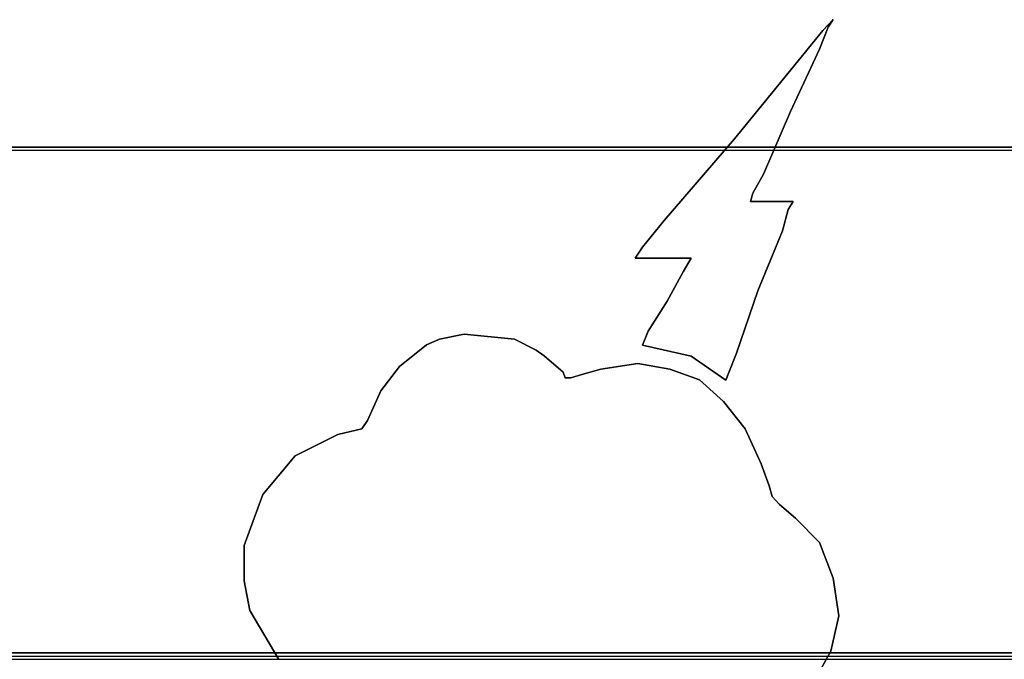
# Model space of a CAD drawing. Header units: millimetres. Extents: x 18084 to 52399, y 38174 to 56392.
# Tile 127 of 250: x 25577 to 25588, y 50629 to 50636. Entities that reach past the tile are written whole.
import ezdxf

# ---------------------------------------------------------------- set-up
doc = ezdxf.new("R2010")
doc.units = ezdxf.units.MM
doc.header["$LTSCALE"] = 100
doc.layers.add('30', color=7, linetype='Continuous')
doc.layers.add('45', color=7, linetype='Continuous')

msp = doc.modelspace()

# ---------------------------------------------------------------- linework, layer by layer
at = {"layer": '30', "color": 139}
for points in [[(25598.441, 50634.757), (25163.131, 50634.757), (25598.441, 50634.757)], [(25598.441, 50634.757), (25163.131, 50634.757), (25598.441, 50634.757)], [(25163.131, 50629.273), (25598.441, 50629.273), (25163.131, 50629.273)], [(25163.131, 50629.273), (25598.441, 50629.273), (25163.131, 50629.273)]]:
    msp.add_lwpolyline(points, close=True, dxfattribs=at)
at = {"layer": '30', "color": 7}
msp.add_lwpolyline([(25163.131, 50629.204), (25598.441, 50629.204), (25598.441, 50629.39), (25598.441, 50631.593), (25598.441, 50634.757), (25598.257, 50634.757), (25163.315, 50634.757), (25163.131, 50634.757), (25163.131, 50631.593), (25163.131, 50629.39), (25163.131, 50629.204)], close=True, dxfattribs=at)
msp.add_lwpolyline([(25163.131, 50629.204), (25598.441, 50629.204), (25598.441, 50629.39), (25598.441, 50631.593), (25598.441, 50634.757), (25598.257, 50634.757), (25163.315, 50634.757), (25163.131, 50634.757), (25163.131, 50631.593), (25163.131, 50629.39), (25163.131, 50629.204)], close=True, dxfattribs=at)
msp.add_lwpolyline([(25163.131, 50629.204), (25598.441, 50629.204), (25598.441, 50629.39), (25598.441, 50631.593), (25598.441, 50634.757), (25598.257, 50634.757), (25163.315, 50634.757), (25163.131, 50634.757), (25163.131, 50631.593), (25163.131, 50629.39), (25163.131, 50629.204)], close=True, dxfattribs=at)
msp.add_lwpolyline([(25163.131, 50629.204), (25598.441, 50629.204), (25598.441, 50629.39), (25598.441, 50631.593), (25598.441, 50634.757), (25598.257, 50634.757), (25163.315, 50634.757), (25163.131, 50634.757), (25163.131, 50631.593), (25163.131, 50629.39), (25163.131, 50629.204)], close=True, dxfattribs=at)
msp.add_lwpolyline([(25163.131, 50629.204), (25598.441, 50629.204), (25598.441, 50629.39), (25598.441, 50631.593), (25598.441, 50634.757), (25598.257, 50634.757), (25163.315, 50634.757), (25163.131, 50634.757), (25163.131, 50631.593), (25163.131, 50629.39), (25163.131, 50629.204)], close=True, dxfattribs=at)
msp.add_lwpolyline([(25163.131, 50629.204), (25598.441, 50629.204), (25598.441, 50629.39), (25598.441, 50631.593), (25598.441, 50634.757), (25598.257, 50634.757), (25163.315, 50634.757), (25163.131, 50634.757), (25163.131, 50631.593), (25163.131, 50629.39), (25163.131, 50629.204)], close=True, dxfattribs=at)
at = {"layer": '30', "color": 59}
for points in [[(25163.131, 50629.204), (25598.441, 50629.204), (25598.441, 50629.39), (25598.441, 50631.593), (25598.441, 50634.757), (25598.257, 50634.757), (25163.315, 50634.757), (25163.131, 50634.757), (25163.131, 50631.593), (25163.131, 50629.39), (25163.131, 50629.204)], [(25163.131, 50629.204), (25598.441, 50629.204), (25598.441, 50629.39), (25598.441, 50631.593), (25598.441, 50634.757), (25598.257, 50634.757), (25163.315, 50634.757), (25163.131, 50634.757), (25163.131, 50631.593), (25163.131, 50629.39), (25163.131, 50629.204)], [(25163.163, 50629.239), (25598.406, 50629.239), (25598.406, 50629.422), (25598.406, 50631.598), (25598.406, 50634.723), (25598.222, 50634.723), (25163.347, 50634.723), (25163.163, 50634.723), (25163.163, 50631.598), (25163.163, 50629.422), (25163.163, 50629.239)], [(25163.163, 50629.239), (25598.406, 50629.239), (25598.406, 50629.422), (25598.406, 50631.598), (25598.406, 50634.723), (25598.222, 50634.723), (25163.347, 50634.723), (25163.163, 50634.723), (25163.163, 50631.598), (25163.163, 50629.422), (25163.163, 50629.239)]]:
    msp.add_lwpolyline(points, close=True, dxfattribs=at)
at = {"layer": '30', "color": 7}
msp.add_lwpolyline([(25585.239, 50614.989), (25584.259, 50617.201), (25585.239, 50619.443), (25587.414, 50620.365), (25598.349, 50620.365), (25598.349, 50622.208), (25598.288, 50622.208), (25598.288, 50624.758), (25598.288, 50627.645), (25598.349, 50628.751), (25598.349, 50628.935), (25598.349, 50628.997), (25598.441, 50629.089), (25598.441, 50629.273), (25163.131, 50629.273)], dxfattribs=at)
msp.add_lwpolyline([(25585.239, 50614.989), (25584.259, 50617.201), (25585.239, 50619.443), (25587.414, 50620.365), (25598.349, 50620.365), (25598.349, 50622.208), (25598.288, 50622.208), (25598.288, 50624.758), (25598.288, 50627.645), (25598.349, 50628.751), (25598.349, 50628.935), (25598.349, 50628.997), (25598.441, 50629.089), (25598.441, 50629.273), (25163.131, 50629.273)], dxfattribs=at)
msp.add_lwpolyline([(25585.239, 50614.989), (25584.259, 50617.201), (25585.239, 50619.443), (25587.414, 50620.365), (25598.349, 50620.365), (25598.349, 50622.208), (25598.288, 50622.208), (25598.288, 50624.758), (25598.288, 50627.645), (25598.349, 50628.751), (25598.349, 50628.935), (25598.349, 50628.997), (25598.441, 50629.089), (25598.441, 50629.273), (25163.131, 50629.273)], dxfattribs=at)
msp.add_lwpolyline([(25585.239, 50614.989), (25584.259, 50617.201), (25585.239, 50619.443), (25587.414, 50620.365), (25598.349, 50620.365), (25598.349, 50622.208), (25598.288, 50622.208), (25598.288, 50624.758), (25598.288, 50627.645), (25598.349, 50628.751), (25598.349, 50628.935), (25598.349, 50628.997), (25598.441, 50629.089), (25598.441, 50629.273), (25163.131, 50629.273)], dxfattribs=at)
msp.add_lwpolyline([(25585.239, 50614.989), (25584.259, 50617.201), (25585.239, 50619.443), (25587.414, 50620.365), (25598.349, 50620.365), (25598.349, 50622.208), (25598.288, 50622.208), (25598.288, 50624.758), (25598.288, 50627.645), (25598.349, 50628.751), (25598.349, 50628.935), (25598.349, 50628.997), (25598.441, 50629.089), (25598.441, 50629.273), (25163.131, 50629.273)], dxfattribs=at)
msp.add_lwpolyline([(25585.239, 50614.989), (25584.259, 50617.201), (25585.239, 50619.443), (25587.414, 50620.365), (25598.349, 50620.365), (25598.349, 50622.208), (25598.288, 50622.208), (25598.288, 50624.758), (25598.288, 50627.645), (25598.349, 50628.751), (25598.349, 50628.935), (25598.349, 50628.997), (25598.441, 50629.089), (25598.441, 50629.273), (25163.131, 50629.273)], dxfattribs=at)
at = {"layer": '30', "color": 59}
msp.add_lwpolyline([(25585.239, 50614.989), (25584.259, 50617.201), (25585.239, 50619.443), (25587.414, 50620.365), (25598.349, 50620.365), (25598.349, 50622.208), (25598.288, 50622.208), (25598.288, 50624.758), (25598.288, 50627.645), (25598.349, 50628.751), (25598.349, 50628.935), (25598.349, 50628.997), (25598.441, 50629.089), (25598.441, 50629.273), (25163.131, 50629.273)], dxfattribs=at)
msp.add_lwpolyline([(25585.239, 50614.989), (25584.259, 50617.201), (25585.239, 50619.443), (25587.414, 50620.365), (25598.349, 50620.365), (25598.349, 50622.208), (25598.288, 50622.208), (25598.288, 50624.758), (25598.288, 50627.645), (25598.349, 50628.751), (25598.349, 50628.935), (25598.349, 50628.997), (25598.441, 50629.089), (25598.441, 50629.273), (25163.131, 50629.273)], dxfattribs=at)
at = {"layer": '45', "color": 139}
for p, q in [((25585.799, 50636.025), (25585.913, 50636.141)), ((25585.913, 50636.141), (25585.799, 50636.025)), ((25585.799, 50636.025), (25585.913, 50636.141)), ((25585.913, 50636.141), (25585.799, 50636.025)), ((25585.913, 50636.141), (25585.859, 50636.058)), ((25585.859, 50636.058), (25585.913, 50636.141)), ((25585.913, 50636.141), (25585.859, 50636.058)), ((25585.859, 50636.058), (25585.913, 50636.141)), ((25585.565, 50635.733), (25585.799, 50636.025)), ((25585.799, 50636.025), (25585.565, 50635.733)), ((25585.565, 50635.733), (25585.799, 50636.025)), ((25585.799, 50636.025), (25585.565, 50635.733)), ((25585.859, 50636.058), (25585.766, 50635.821)), ((25585.766, 50635.821), (25585.859, 50636.058)), ((25585.859, 50636.058), (25585.766, 50635.821)), ((25585.766, 50635.821), (25585.859, 50636.058)), ((25585.766, 50635.821), (25585.451, 50635.144)), ((25585.451, 50635.144), (25585.766, 50635.821)), ((25585.766, 50635.821), (25585.451, 50635.144)), ((25585.451, 50635.144), (25585.766, 50635.821)), ((25584.841, 50634.847), (25585.565, 50635.733)), ((25585.565, 50635.733), (25584.841, 50634.847)), ((25584.841, 50634.847), (25585.565, 50635.733)), ((25585.565, 50635.733), (25584.841, 50634.847)), ((25585.451, 50635.144), (25585.157, 50634.467)), ((25585.157, 50634.467), (25585.451, 50635.144)), ((25585.451, 50635.144), (25585.157, 50634.467)), ((25585.157, 50634.467), (25585.451, 50635.144)), ((25584.08, 50633.961), (25584.841, 50634.847)), ((25584.841, 50634.847), (25584.08, 50633.961)), ((25584.08, 50633.961), (25584.841, 50634.847)), ((25584.841, 50634.847), (25584.08, 50633.961)), ((25585.157, 50634.467), (25585.043, 50634.258)), ((25585.043, 50634.258), (25585.157, 50634.467)), ((25585.157, 50634.467), (25585.043, 50634.258)), ((25585.043, 50634.258), (25585.157, 50634.467)), ((25585.043, 50634.258), (25585.015, 50634.17)), ((25585.015, 50634.17), (25585.043, 50634.258)), ((25585.043, 50634.258), (25585.015, 50634.17)), ((25585.015, 50634.17), (25585.043, 50634.258)), ((25585.015, 50634.17), (25585.478, 50634.17)), ((25585.478, 50634.17), (25585.015, 50634.17)), ((25585.015, 50634.17), (25585.478, 50634.17)), ((25585.478, 50634.17), (25585.015, 50634.17)), ((25585.478, 50634.17), (25585.423, 50634.082)), ((25585.423, 50634.082), (25585.478, 50634.17)), ((25585.478, 50634.17), (25585.423, 50634.082)), ((25585.423, 50634.082), (25585.478, 50634.17)), ((25585.478, 50634.17), (25585.478, 50634.17)), ((25585.478, 50634.17), (25585.478, 50634.17)), ((25585.423, 50634.082), (25585.364, 50633.851)), ((25585.364, 50633.851), (25585.423, 50634.082)), ((25585.423, 50634.082), (25585.364, 50633.851)), ((25585.364, 50633.851), (25585.423, 50634.082)), ((25583.846, 50633.675), (25584.08, 50633.961)), ((25584.08, 50633.961), (25583.846, 50633.675)), ((25583.846, 50633.675), (25584.08, 50633.961)), ((25584.08, 50633.961), (25583.846, 50633.675)), ((25585.364, 50633.851), (25585.097, 50633.201)), ((25585.097, 50633.201), (25585.364, 50633.851)), ((25585.364, 50633.851), (25585.097, 50633.201)), ((25585.097, 50633.201), (25585.364, 50633.851)), ((25583.764, 50633.553), (25583.846, 50633.675)), ((25583.846, 50633.675), (25583.764, 50633.553)), ((25583.764, 50633.553), (25583.846, 50633.675)), ((25583.846, 50633.675), (25583.764, 50633.553)), ((25583.846, 50633.553), (25583.764, 50633.553)), ((25583.764, 50633.553), (25583.846, 50633.553)), ((25583.846, 50633.553), (25583.764, 50633.553)), ((25583.764, 50633.553), (25583.846, 50633.553)), ((25584.052, 50633.553), (25583.846, 50633.553)), ((25583.846, 50633.553), (25584.052, 50633.553)), ((25584.052, 50633.553), (25583.846, 50633.553)), ((25583.846, 50633.553), (25584.052, 50633.553)), ((25584.254, 50633.553), (25584.052, 50633.553)), ((25584.052, 50633.553), (25584.254, 50633.553)), ((25584.254, 50633.553), (25584.052, 50633.553)), ((25584.052, 50633.553), (25584.254, 50633.553)), ((25584.373, 50633.553), (25584.254, 50633.553)), ((25584.254, 50633.553), (25584.373, 50633.553)), ((25584.373, 50633.553), (25584.254, 50633.553)), ((25584.254, 50633.553), (25584.373, 50633.553)), ((25584.286, 50633.405), (25584.373, 50633.553)), ((25584.373, 50633.553), (25584.286, 50633.405)), ((25584.286, 50633.405), (25584.373, 50633.553)), ((25584.373, 50633.553), (25584.286, 50633.405)), ((25584.112, 50633.086), (25584.286, 50633.405)), ((25584.286, 50633.405), (25584.112, 50633.086)), ((25584.112, 50633.086), (25584.286, 50633.405)), ((25584.286, 50633.405), (25584.112, 50633.086)), ((25585.097, 50633.201), (25584.863, 50632.524)), ((25584.863, 50632.524), (25585.097, 50633.201)), ((25585.097, 50633.201), (25584.863, 50632.524)), ((25584.863, 50632.524), (25585.097, 50633.201)), ((25583.905, 50632.761), (25584.112, 50633.086)), ((25584.112, 50633.086), (25583.905, 50632.761)), ((25583.905, 50632.761), (25584.112, 50633.086)), ((25584.112, 50633.086), (25583.905, 50632.761)), ((25581.501, 50632.615), (25581.642, 50632.676)), ((25581.501, 50632.615), (25581.642, 50632.676)), ((25581.642, 50632.676), (25581.908, 50632.731)), ((25581.642, 50632.676), (25581.908, 50632.731)), ((25581.908, 50632.731), (25582.457, 50632.676)), ((25581.908, 50632.731), (25582.457, 50632.676)), ((25582.457, 50632.676), (25582.691, 50632.555)), ((25582.457, 50632.676), (25582.691, 50632.555)), ((25583.846, 50632.612), (25583.905, 50632.761)), ((25583.905, 50632.761), (25583.846, 50632.612)), ((25583.846, 50632.612), (25583.905, 50632.761)), ((25583.905, 50632.761), (25583.846, 50632.612)), ((25581.208, 50632.379), (25581.501, 50632.615)), ((25581.208, 50632.379), (25581.501, 50632.615)), ((25584.373, 50632.491), (25583.846, 50632.612)), ((25583.846, 50632.612), (25584.373, 50632.491)), ((25584.373, 50632.491), (25583.846, 50632.612)), ((25583.846, 50632.612), (25584.373, 50632.491)), ((25582.691, 50632.555), (25582.778, 50632.494)), ((25582.691, 50632.555), (25582.778, 50632.494)), ((25582.778, 50632.494), (25582.984, 50632.318)), ((25582.778, 50632.494), (25582.984, 50632.318)), ((25584.749, 50632.232), (25584.373, 50632.491)), ((25584.373, 50632.491), (25584.749, 50632.232)), ((25584.373, 50632.491), (25584.373, 50632.491)), ((25584.749, 50632.232), (25584.373, 50632.491)), ((25584.373, 50632.491), (25584.749, 50632.232)), ((25584.373, 50632.491), (25584.373, 50632.491)), ((25584.863, 50632.524), (25584.781, 50632.315)), ((25584.781, 50632.315), (25584.863, 50632.524)), ((25584.863, 50632.524), (25584.781, 50632.315)), ((25584.781, 50632.315), (25584.863, 50632.524)), ((25581.007, 50632.115), (25581.208, 50632.379)), ((25581.007, 50632.115), (25581.208, 50632.379)), ((25583.185, 50632.291), (25583.392, 50632.351)), ((25583.185, 50632.291), (25583.392, 50632.351)), ((25583.392, 50632.351), (25583.794, 50632.412)), ((25583.392, 50632.351), (25583.794, 50632.412)), ((25583.794, 50632.412), (25584.142, 50632.351)), ((25583.794, 50632.412), (25584.142, 50632.351)), ((25584.142, 50632.351), (25584.462, 50632.236)), ((25584.142, 50632.351), (25584.462, 50632.236)), ((25582.984, 50632.318), (25583.006, 50632.258)), ((25582.984, 50632.318), (25583.006, 50632.258)), ((25583.006, 50632.258), (25583.066, 50632.258)), ((25583.006, 50632.258), (25583.066, 50632.258)), ((25583.066, 50632.258), (25583.185, 50632.291)), ((25583.066, 50632.258), (25583.185, 50632.291)), ((25584.781, 50632.315), (25584.749, 50632.232)), ((25584.749, 50632.232), (25584.781, 50632.315)), ((25584.781, 50632.315), (25584.749, 50632.232)), ((25584.749, 50632.232), (25584.781, 50632.315)), ((25584.462, 50632.236), (25584.723, 50631.999)), ((25584.462, 50632.236), (25584.723, 50631.999)), ((25580.86, 50631.795), (25581.007, 50632.115)), ((25580.86, 50631.795), (25581.007, 50632.115)), ((25584.723, 50631.999), (25584.957, 50631.702)), ((25584.723, 50631.999), (25584.957, 50631.702)), ((25580.8, 50631.702), (25580.86, 50631.795)), ((25580.8, 50631.702), (25580.86, 50631.795)), ((25580.077, 50631.41), (25580.539, 50631.641)), ((25580.077, 50631.41), (25580.539, 50631.641)), ((25580.539, 50631.641), (25580.8, 50631.702)), ((25580.539, 50631.641), (25580.8, 50631.702)), ((25584.957, 50631.702), (25585.13, 50631.322)), ((25584.957, 50631.702), (25585.13, 50631.322)), ((25579.724, 50630.992), (25580.077, 50631.41)), ((25579.724, 50630.992), (25580.077, 50631.41)), ((25585.13, 50631.322), (25585.217, 50631.085)), ((25585.13, 50631.322), (25585.217, 50631.085)), ((25585.217, 50631.085), (25585.25, 50630.97)), ((25585.217, 50631.085), (25585.25, 50630.97)), ((25579.523, 50630.436), (25579.724, 50630.992)), ((25579.523, 50630.436), (25579.724, 50630.992)), ((25585.25, 50630.97), (25585.331, 50630.882)), ((25585.25, 50630.97), (25585.331, 50630.882)), ((25585.331, 50630.882), (25585.505, 50630.733)), ((25585.331, 50630.882), (25585.505, 50630.733)), ((25585.505, 50630.733), (25585.766, 50630.469)), ((25585.505, 50630.733), (25585.766, 50630.469)), ((25579.523, 50630.056), (25579.523, 50630.436)), ((25579.523, 50630.056), (25579.523, 50630.436)), ((25585.766, 50630.469), (25585.913, 50630.084)), ((25585.766, 50630.469), (25585.913, 50630.084)), ((25579.583, 50629.731), (25579.523, 50630.056)), ((25579.583, 50629.731), (25579.523, 50630.056)), ((25585.913, 50630.084), (25585.973, 50629.676)), ((25585.913, 50630.084), (25585.973, 50629.676)), ((25579.898, 50629.203), (25579.583, 50629.731)), ((25579.898, 50629.203), (25579.583, 50629.731)), ((25585.973, 50629.676), (25585.886, 50629.291)), ((25585.973, 50629.676), (25585.886, 50629.291)), ((25585.886, 50629.291), (25585.706, 50628.966)), ((25585.886, 50629.291), (25585.706, 50628.966))]:
    msp.add_line(p, q, dxfattribs=at)
at = {"layer": '45', "color": 7}
for p, q in [((25585.913, 50636.141), (25585.799, 50636.025)), ((25585.913, 50636.141), (25585.799, 50636.025)), ((25585.859, 50636.058), (25585.913, 50636.141)), ((25585.859, 50636.058), (25585.913, 50636.141)), ((25585.799, 50636.025), (25585.565, 50635.733)), ((25585.799, 50636.025), (25585.565, 50635.733)), ((25585.766, 50635.821), (25585.859, 50636.058)), ((25585.766, 50635.821), (25585.859, 50636.058)), ((25585.451, 50635.144), (25585.766, 50635.821)), ((25585.451, 50635.144), (25585.766, 50635.821)), ((25585.565, 50635.733), (25584.841, 50634.847)), ((25585.565, 50635.733), (25584.841, 50634.847)), ((25585.157, 50634.467), (25585.451, 50635.144)), ((25585.157, 50634.467), (25585.451, 50635.144)), ((25584.841, 50634.847), (25584.08, 50633.961)), ((25584.841, 50634.847), (25584.08, 50633.961)), ((25585.043, 50634.258), (25585.157, 50634.467)), ((25585.043, 50634.258), (25585.157, 50634.467)), ((25585.015, 50634.17), (25585.043, 50634.258)), ((25585.015, 50634.17), (25585.043, 50634.258)), ((25585.478, 50634.17), (25585.015, 50634.17)), ((25585.478, 50634.17), (25585.015, 50634.17)), ((25585.423, 50634.082), (25585.478, 50634.17)), ((25585.423, 50634.082), (25585.478, 50634.17)), ((25585.364, 50633.851), (25585.423, 50634.082)), ((25585.364, 50633.851), (25585.423, 50634.082)), ((25584.08, 50633.961), (25583.846, 50633.675)), ((25584.08, 50633.961), (25583.846, 50633.675)), ((25585.097, 50633.201), (25585.364, 50633.851)), ((25585.097, 50633.201), (25585.364, 50633.851)), ((25583.846, 50633.675), (25583.764, 50633.553)), ((25583.846, 50633.675), (25583.764, 50633.553)), ((25583.764, 50633.553), (25583.846, 50633.553)), ((25583.764, 50633.553), (25583.846, 50633.553)), ((25583.846, 50633.553), (25584.052, 50633.553)), ((25583.846, 50633.553), (25584.052, 50633.553)), ((25584.052, 50633.553), (25584.254, 50633.553)), ((25584.052, 50633.553), (25584.254, 50633.553)), ((25584.254, 50633.553), (25584.373, 50633.553)), ((25584.254, 50633.553), (25584.373, 50633.553)), ((25584.373, 50633.553), (25584.286, 50633.405)), ((25584.373, 50633.553), (25584.286, 50633.405)), ((25584.286, 50633.405), (25584.112, 50633.086)), ((25584.286, 50633.405), (25584.112, 50633.086)), ((25584.863, 50632.524), (25585.097, 50633.201)), ((25584.863, 50632.524), (25585.097, 50633.201)), ((25584.112, 50633.086), (25583.905, 50632.761)), ((25584.112, 50633.086), (25583.905, 50632.761)), ((25581.642, 50632.676), (25581.501, 50632.615)), ((25581.642, 50632.676), (25581.501, 50632.615)), ((25581.908, 50632.731), (25581.642, 50632.676)), ((25581.908, 50632.731), (25581.642, 50632.676)), ((25582.457, 50632.676), (25581.908, 50632.731)), ((25582.457, 50632.676), (25581.908, 50632.731)), ((25582.691, 50632.555), (25582.457, 50632.676)), ((25582.691, 50632.555), (25582.457, 50632.676)), ((25583.905, 50632.761), (25583.846, 50632.612)), ((25583.905, 50632.761), (25583.846, 50632.612)), ((25581.501, 50632.615), (25581.208, 50632.379)), ((25581.501, 50632.615), (25581.208, 50632.379)), ((25583.846, 50632.612), (25584.373, 50632.491)), ((25583.846, 50632.612), (25584.373, 50632.491)), ((25582.778, 50632.494), (25582.691, 50632.555)), ((25582.778, 50632.494), (25582.691, 50632.555)), ((25582.984, 50632.318), (25582.778, 50632.494)), ((25582.984, 50632.318), (25582.778, 50632.494)), ((25584.373, 50632.491), (25584.749, 50632.232)), ((25584.373, 50632.491), (25584.373, 50632.491)), ((25584.373, 50632.491), (25584.749, 50632.232)), ((25584.373, 50632.491), (25584.373, 50632.491)), ((25584.781, 50632.315), (25584.863, 50632.524)), ((25584.781, 50632.315), (25584.863, 50632.524)), ((25581.208, 50632.379), (25581.007, 50632.115)), ((25581.208, 50632.379), (25581.007, 50632.115)), ((25583.392, 50632.351), (25583.185, 50632.291)), ((25583.392, 50632.351), (25583.185, 50632.291)), ((25583.794, 50632.412), (25583.392, 50632.351)), ((25583.794, 50632.412), (25583.392, 50632.351)), ((25584.142, 50632.351), (25583.794, 50632.412)), ((25584.142, 50632.351), (25583.794, 50632.412)), ((25584.462, 50632.236), (25584.142, 50632.351)), ((25584.462, 50632.236), (25584.142, 50632.351)), ((25583.006, 50632.258), (25582.984, 50632.318)), ((25583.006, 50632.258), (25582.984, 50632.318)), ((25583.066, 50632.258), (25583.006, 50632.258)), ((25583.066, 50632.258), (25583.006, 50632.258)), ((25583.185, 50632.291), (25583.066, 50632.258)), ((25583.185, 50632.291), (25583.066, 50632.258)), ((25584.749, 50632.232), (25584.781, 50632.315)), ((25584.749, 50632.232), (25584.781, 50632.315)), ((25584.723, 50631.999), (25584.462, 50632.236)), ((25584.462, 50632.236), (25584.462, 50632.236)), ((25584.723, 50631.999), (25584.462, 50632.236)), ((25584.462, 50632.236), (25584.462, 50632.236)), ((25581.007, 50632.115), (25580.86, 50631.795)), ((25581.007, 50632.115), (25580.86, 50631.795)), ((25584.957, 50631.702), (25584.723, 50631.999)), ((25584.957, 50631.702), (25584.723, 50631.999)), ((25580.86, 50631.795), (25580.8, 50631.702)), ((25580.86, 50631.795), (25580.8, 50631.702)), ((25580.539, 50631.641), (25580.077, 50631.41)), ((25580.539, 50631.641), (25580.077, 50631.41)), ((25580.8, 50631.702), (25580.539, 50631.641)), ((25580.8, 50631.702), (25580.539, 50631.641)), ((25585.13, 50631.322), (25584.957, 50631.702)), ((25585.13, 50631.322), (25584.957, 50631.702)), ((25580.077, 50631.41), (25579.724, 50630.992)), ((25580.077, 50631.41), (25579.724, 50630.992)), ((25585.217, 50631.085), (25585.13, 50631.322)), ((25585.217, 50631.085), (25585.13, 50631.322)), ((25585.25, 50630.97), (25585.217, 50631.085)), ((25585.25, 50630.97), (25585.217, 50631.085)), ((25579.724, 50630.992), (25579.523, 50630.436)), ((25579.724, 50630.992), (25579.523, 50630.436)), ((25585.331, 50630.882), (25585.25, 50630.97)), ((25585.331, 50630.882), (25585.25, 50630.97)), ((25585.505, 50630.733), (25585.331, 50630.882)), ((25585.505, 50630.733), (25585.331, 50630.882)), ((25585.766, 50630.469), (25585.505, 50630.733)), ((25585.766, 50630.469), (25585.505, 50630.733)), ((25579.523, 50630.436), (25579.523, 50630.056)), ((25579.523, 50630.436), (25579.523, 50630.056)), ((25585.913, 50630.084), (25585.766, 50630.469)), ((25585.913, 50630.084), (25585.766, 50630.469)), ((25579.523, 50630.056), (25579.583, 50629.731)), ((25579.523, 50630.056), (25579.583, 50629.731)), ((25585.973, 50629.676), (25585.913, 50630.084)), ((25585.973, 50629.676), (25585.913, 50630.084)), ((25579.583, 50629.731), (25579.898, 50629.203)), ((25579.583, 50629.731), (25579.898, 50629.203)), ((25585.886, 50629.291), (25585.973, 50629.676)), ((25585.886, 50629.291), (25585.973, 50629.676)), ((25585.706, 50628.966), (25585.886, 50629.291)), ((25585.706, 50628.966), (25585.886, 50629.291))]:
    msp.add_line(p, q, dxfattribs=at)
at = {"layer": '45', "color": 254}
for p, q in [((25585.913, 50636.141), (25585.799, 50636.025)), ((25585.913, 50636.141), (25585.799, 50636.025)), ((25585.859, 50636.058), (25585.913, 50636.141)), ((25585.859, 50636.058), (25585.913, 50636.141)), ((25585.799, 50636.025), (25585.565, 50635.733)), ((25585.799, 50636.025), (25585.565, 50635.733)), ((25585.766, 50635.821), (25585.859, 50636.058)), ((25585.766, 50635.821), (25585.859, 50636.058)), ((25585.451, 50635.144), (25585.766, 50635.821)), ((25585.451, 50635.144), (25585.766, 50635.821)), ((25585.565, 50635.733), (25584.841, 50634.847)), ((25585.565, 50635.733), (25584.841, 50634.847)), ((25585.157, 50634.467), (25585.451, 50635.144)), ((25585.157, 50634.467), (25585.451, 50635.144)), ((25584.841, 50634.847), (25584.08, 50633.961)), ((25584.841, 50634.847), (25584.08, 50633.961)), ((25585.043, 50634.258), (25585.157, 50634.467)), ((25585.043, 50634.258), (25585.157, 50634.467)), ((25585.015, 50634.17), (25585.043, 50634.258)), ((25585.015, 50634.17), (25585.043, 50634.258)), ((25585.478, 50634.17), (25585.015, 50634.17)), ((25585.478, 50634.17), (25585.015, 50634.17)), ((25585.423, 50634.082), (25585.478, 50634.17)), ((25585.423, 50634.082), (25585.478, 50634.17)), ((25585.364, 50633.851), (25585.423, 50634.082)), ((25585.364, 50633.851), (25585.423, 50634.082)), ((25584.08, 50633.961), (25583.846, 50633.675)), ((25584.08, 50633.961), (25583.846, 50633.675)), ((25585.097, 50633.201), (25585.364, 50633.851)), ((25585.097, 50633.201), (25585.364, 50633.851)), ((25583.846, 50633.675), (25583.764, 50633.553)), ((25583.846, 50633.675), (25583.764, 50633.553)), ((25583.764, 50633.553), (25583.846, 50633.553)), ((25583.764, 50633.553), (25583.846, 50633.553)), ((25583.846, 50633.553), (25584.052, 50633.553)), ((25583.846, 50633.553), (25584.052, 50633.553)), ((25584.052, 50633.553), (25584.254, 50633.553)), ((25584.052, 50633.553), (25584.254, 50633.553)), ((25584.254, 50633.553), (25584.373, 50633.553)), ((25584.254, 50633.553), (25584.373, 50633.553)), ((25584.373, 50633.553), (25584.286, 50633.405)), ((25584.373, 50633.553), (25584.286, 50633.405)), ((25584.286, 50633.405), (25584.112, 50633.086)), ((25584.286, 50633.405), (25584.112, 50633.086)), ((25584.863, 50632.524), (25585.097, 50633.201)), ((25584.863, 50632.524), (25585.097, 50633.201)), ((25584.112, 50633.086), (25583.905, 50632.761)), ((25584.112, 50633.086), (25583.905, 50632.761)), ((25581.642, 50632.676), (25581.501, 50632.615)), ((25581.642, 50632.676), (25581.501, 50632.615)), ((25581.642, 50632.676), (25581.501, 50632.615)), ((25581.642, 50632.676), (25581.501, 50632.615)), ((25581.908, 50632.731), (25581.642, 50632.676)), ((25581.908, 50632.731), (25581.642, 50632.676)), ((25581.908, 50632.731), (25581.642, 50632.676)), ((25581.908, 50632.731), (25581.642, 50632.676)), ((25582.457, 50632.676), (25581.908, 50632.731)), ((25582.457, 50632.676), (25581.908, 50632.731)), ((25582.457, 50632.676), (25581.908, 50632.731)), ((25582.457, 50632.676), (25581.908, 50632.731)), ((25582.691, 50632.555), (25582.457, 50632.676)), ((25582.691, 50632.555), (25582.457, 50632.676)), ((25582.691, 50632.555), (25582.457, 50632.676)), ((25582.691, 50632.555), (25582.457, 50632.676)), ((25583.905, 50632.761), (25583.846, 50632.612)), ((25583.905, 50632.761), (25583.846, 50632.612)), ((25581.501, 50632.615), (25581.208, 50632.379)), ((25581.501, 50632.615), (25581.208, 50632.379)), ((25581.501, 50632.615), (25581.208, 50632.379)), ((25581.501, 50632.615), (25581.208, 50632.379)), ((25583.846, 50632.612), (25584.373, 50632.491)), ((25583.846, 50632.612), (25584.373, 50632.491)), ((25582.778, 50632.494), (25582.691, 50632.555)), ((25582.778, 50632.494), (25582.691, 50632.555)), ((25582.778, 50632.494), (25582.691, 50632.555)), ((25582.778, 50632.494), (25582.691, 50632.555)), ((25582.984, 50632.318), (25582.778, 50632.494)), ((25582.984, 50632.318), (25582.778, 50632.494)), ((25582.984, 50632.318), (25582.778, 50632.494)), ((25582.984, 50632.318), (25582.778, 50632.494)), ((25584.373, 50632.491), (25584.749, 50632.232)), ((25584.373, 50632.491), (25584.373, 50632.491)), ((25584.373, 50632.491), (25584.749, 50632.232)), ((25584.373, 50632.491), (25584.373, 50632.491)), ((25584.781, 50632.315), (25584.863, 50632.524)), ((25584.781, 50632.315), (25584.863, 50632.524)), ((25581.208, 50632.379), (25581.007, 50632.115)), ((25581.208, 50632.379), (25581.007, 50632.115)), ((25581.208, 50632.379), (25581.007, 50632.115)), ((25581.208, 50632.379), (25581.007, 50632.115)), ((25583.392, 50632.351), (25583.185, 50632.291)), ((25583.392, 50632.351), (25583.185, 50632.291)), ((25583.392, 50632.351), (25583.185, 50632.291)), ((25583.392, 50632.351), (25583.185, 50632.291)), ((25583.794, 50632.412), (25583.392, 50632.351)), ((25583.794, 50632.412), (25583.392, 50632.351)), ((25583.794, 50632.412), (25583.392, 50632.351)), ((25583.794, 50632.412), (25583.392, 50632.351)), ((25584.142, 50632.351), (25583.794, 50632.412)), ((25584.142, 50632.351), (25583.794, 50632.412)), ((25584.142, 50632.351), (25583.794, 50632.412)), ((25584.142, 50632.351), (25583.794, 50632.412)), ((25584.462, 50632.236), (25584.142, 50632.351)), ((25584.462, 50632.236), (25584.142, 50632.351)), ((25584.462, 50632.236), (25584.142, 50632.351)), ((25584.462, 50632.236), (25584.142, 50632.351)), ((25583.006, 50632.258), (25582.984, 50632.318)), ((25583.006, 50632.258), (25582.984, 50632.318)), ((25583.006, 50632.258), (25582.984, 50632.318)), ((25583.006, 50632.258), (25582.984, 50632.318)), ((25583.066, 50632.258), (25583.006, 50632.258)), ((25583.066, 50632.258), (25583.006, 50632.258)), ((25583.066, 50632.258), (25583.006, 50632.258)), ((25583.066, 50632.258), (25583.006, 50632.258)), ((25583.185, 50632.291), (25583.066, 50632.258)), ((25583.185, 50632.291), (25583.066, 50632.258)), ((25583.185, 50632.291), (25583.066, 50632.258)), ((25583.185, 50632.291), (25583.066, 50632.258)), ((25584.749, 50632.232), (25584.781, 50632.315)), ((25584.749, 50632.232), (25584.781, 50632.315)), ((25584.723, 50631.999), (25584.462, 50632.236)), ((25584.462, 50632.236), (25584.462, 50632.236)), ((25584.723, 50631.999), (25584.462, 50632.236)), ((25584.462, 50632.236), (25584.462, 50632.236)), ((25584.723, 50631.999), (25584.462, 50632.236)), ((25584.462, 50632.236), (25584.462, 50632.236)), ((25584.723, 50631.999), (25584.462, 50632.236)), ((25584.462, 50632.236), (25584.462, 50632.236)), ((25581.007, 50632.115), (25580.86, 50631.795)), ((25581.007, 50632.115), (25580.86, 50631.795)), ((25581.007, 50632.115), (25580.86, 50631.795)), ((25581.007, 50632.115), (25580.86, 50631.795)), ((25584.957, 50631.702), (25584.723, 50631.999)), ((25584.957, 50631.702), (25584.723, 50631.999)), ((25584.957, 50631.702), (25584.723, 50631.999)), ((25584.957, 50631.702), (25584.723, 50631.999)), ((25580.86, 50631.795), (25580.8, 50631.702)), ((25580.86, 50631.795), (25580.8, 50631.702)), ((25580.86, 50631.795), (25580.8, 50631.702)), ((25580.86, 50631.795), (25580.8, 50631.702)), ((25580.539, 50631.641), (25580.077, 50631.41)), ((25580.539, 50631.641), (25580.077, 50631.41)), ((25580.539, 50631.641), (25580.077, 50631.41)), ((25580.539, 50631.641), (25580.077, 50631.41)), ((25580.8, 50631.702), (25580.539, 50631.641)), ((25580.8, 50631.702), (25580.539, 50631.641)), ((25580.8, 50631.702), (25580.539, 50631.641)), ((25580.8, 50631.702), (25580.539, 50631.641)), ((25585.13, 50631.322), (25584.957, 50631.702)), ((25585.13, 50631.322), (25584.957, 50631.702)), ((25585.13, 50631.322), (25584.957, 50631.702)), ((25585.13, 50631.322), (25584.957, 50631.702)), ((25580.077, 50631.41), (25579.724, 50630.992)), ((25580.077, 50631.41), (25579.724, 50630.992)), ((25580.077, 50631.41), (25579.724, 50630.992)), ((25580.077, 50631.41), (25579.724, 50630.992)), ((25585.217, 50631.085), (25585.13, 50631.322)), ((25585.217, 50631.085), (25585.13, 50631.322)), ((25585.217, 50631.085), (25585.13, 50631.322)), ((25585.217, 50631.085), (25585.13, 50631.322)), ((25585.25, 50630.97), (25585.217, 50631.085)), ((25585.25, 50630.97), (25585.217, 50631.085)), ((25585.25, 50630.97), (25585.217, 50631.085)), ((25585.25, 50630.97), (25585.217, 50631.085)), ((25579.724, 50630.992), (25579.523, 50630.436)), ((25579.724, 50630.992), (25579.523, 50630.436)), ((25579.724, 50630.992), (25579.523, 50630.436)), ((25579.724, 50630.992), (25579.523, 50630.436)), ((25585.331, 50630.882), (25585.25, 50630.97)), ((25585.331, 50630.882), (25585.25, 50630.97)), ((25585.331, 50630.882), (25585.25, 50630.97)), ((25585.331, 50630.882), (25585.25, 50630.97)), ((25585.505, 50630.733), (25585.331, 50630.882)), ((25585.505, 50630.733), (25585.331, 50630.882)), ((25585.505, 50630.733), (25585.331, 50630.882)), ((25585.505, 50630.733), (25585.331, 50630.882)), ((25585.766, 50630.469), (25585.505, 50630.733)), ((25585.766, 50630.469), (25585.505, 50630.733)), ((25585.766, 50630.469), (25585.505, 50630.733)), ((25585.766, 50630.469), (25585.505, 50630.733)), ((25579.523, 50630.436), (25579.523, 50630.056)), ((25579.523, 50630.436), (25579.523, 50630.056)), ((25579.523, 50630.436), (25579.523, 50630.056)), ((25579.523, 50630.436), (25579.523, 50630.056)), ((25585.913, 50630.084), (25585.766, 50630.469)), ((25585.913, 50630.084), (25585.766, 50630.469)), ((25585.913, 50630.084), (25585.766, 50630.469)), ((25585.913, 50630.084), (25585.766, 50630.469)), ((25579.523, 50630.056), (25579.583, 50629.731)), ((25579.523, 50630.056), (25579.583, 50629.731)), ((25579.523, 50630.056), (25579.583, 50629.731)), ((25579.523, 50630.056), (25579.583, 50629.731)), ((25585.973, 50629.676), (25585.913, 50630.084)), ((25585.973, 50629.676), (25585.913, 50630.084)), ((25585.973, 50629.676), (25585.913, 50630.084)), ((25585.973, 50629.676), (25585.913, 50630.084)), ((25579.583, 50629.731), (25579.898, 50629.203)), ((25579.583, 50629.731), (25579.898, 50629.203)), ((25579.583, 50629.731), (25579.898, 50629.203)), ((25579.583, 50629.731), (25579.898, 50629.203)), ((25585.886, 50629.291), (25585.973, 50629.676)), ((25585.886, 50629.291), (25585.973, 50629.676)), ((25585.886, 50629.291), (25585.973, 50629.676)), ((25585.886, 50629.291), (25585.973, 50629.676)), ((25585.706, 50628.966), (25585.886, 50629.291)), ((25585.706, 50628.966), (25585.886, 50629.291)), ((25585.706, 50628.966), (25585.886, 50629.291)), ((25585.706, 50628.966), (25585.886, 50629.291))]:
    msp.add_line(p, q, dxfattribs=at)

doc.saveas('drawing.dxf')
